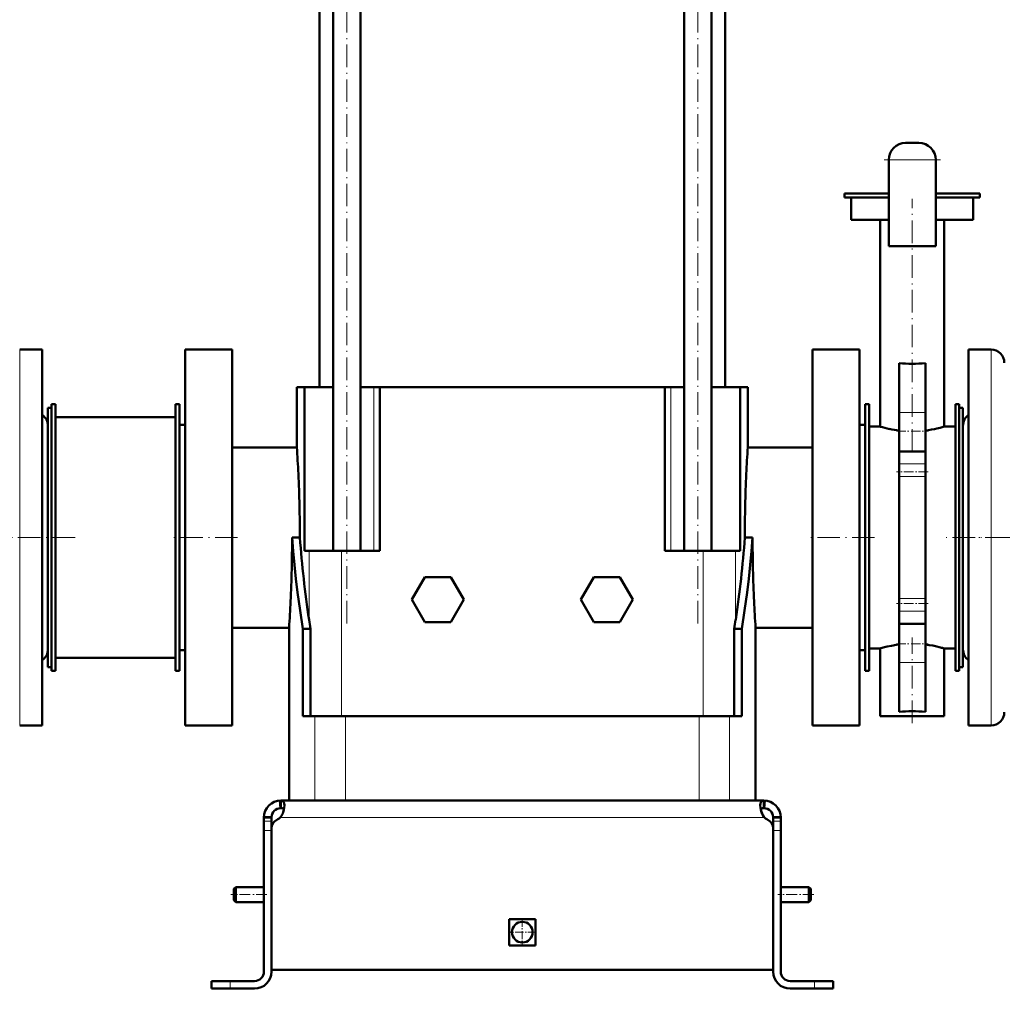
# Model space of a CAD drawing. Extents: x -2065 to 2446, y -2159 to 856.
# Tile 52 of 57: x 1569 to 2093, y -557 to -41. Entities that reach past the tile are written whole.
import ezdxf

# ---------------------------------------------------------------- set-up
doc = ezdxf.new("R2010")
doc.units = 0
doc.linetypes.add('DASHDOT', pattern=[18.5, 12, -3, 0.5, -3])

msp = doc.modelspace()

# ---------------------------------------------------------------- linework, layer by layer
at = {"color": 7, "linetype": 'DASHDOT', "lineweight": 18}
for p, q in [((1742.83, -362.26), (1742.83, 102.38)), ((1929.51, -362.26), (1929.51, 102.38)), ((2058.67, -115.54), (2028.67, -115.54)), ((2043.67, -270.81), (2043.67, -136.33)), ((1598.27, -316.54), (1423.07, -316.54)), ((1684.67, -316.54), (1648.67, -316.54)), ((2023.67, -316.54), (1987.67, -316.54)), ((2169.6, -316.54), (2061.68, -316.54)), ((2446.07, -316.54), (2075.57, -316.54)), ((2043.67, -415.34), (2043.67, -369.66))]:
    msp.add_line(p, q, dxfattribs=at)
at = {"color": 7, "lineweight": 50}
for p, q in [((1728.17, -1.04), (1728.17, -236.54)), ((1735.53, -323.54), (1735.53, -1.04)), ((1750.13, -323.54), (1750.13, -1.04)), ((1922.21, -323.54), (1922.21, -1.04)), ((1936.81, -323.54), (1936.81, -1.04)), ((1944.17, -236.54), (1944.17, -1.04)), ((2040.17, -106.54), (2047.17, -106.54)), ((2031.17, -115.54), (2031.17, -161.54)), ((2056.17, -115.54), (2056.17, -161.54)), ((2007.67, -133.54), (2031.17, -133.54)), ((2007.67, -135.54), (2007.67, -133.54)), ((2031.17, -135.54), (2007.67, -135.54)), ((2011.17, -147.54), (2011.17, -135.54)), ((2056.17, -133.54), (2079.67, -133.54)), ((2079.67, -135.54), (2056.17, -135.54)), ((2076.17, -147.54), (2076.17, -135.54)), ((2079.67, -135.54), (2079.67, -133.54)), ((2031.17, -147.54), (2011.17, -147.54)), ((2026.67, -257.54), (2026.67, -147.54)), ((2076.17, -147.54), (2056.17, -147.54)), ((2060.67, -257.54), (2060.67, -147.54)), ((2031.17, -161.54), (2056.17, -161.54)), ((1580.67, -216.54), (1568.67, -216.54)), ((1580.67, -216.54), (1580.67, -268.59)), ((1656.67, -216.54), (1656.67, -316.54)), ((1656.67, -216.54), (1681.67, -216.54)), ((1681.67, -216.54), (1681.67, -316.54)), ((1990.67, -316.54), (1990.67, -216.54)), ((2015.67, -216.54), (1990.67, -216.54)), ((2015.67, -316.54), (2015.67, -216.54)), ((2073.67, -228.78), (2073.67, -216.54)), ((2073.67, -216.54), (2085.67, -216.54)), ((2036.67, -250.07), (2036.67, -223.82)), ((2050.67, -250.07), (2050.67, -223.82)), ((2073.67, -416.54), (2073.67, -228.78)), ((1716.17, -236.54), (1720.18, -236.54)), ((1716.17, -236.54), (1716.17, -268.54)), ((1735.53, -236.54), (1720.18, -236.54)), ((1720.18, -323.54), (1720.18, -236.54)), ((1757.11, -236.54), (1750.13, -236.54)), ((1760.34, -236.54), (1757.11, -236.54)), ((1760.34, -323.54), (1760.34, -236.54)), ((1760.34, -236.54), (1906.18, -236.54)), ((1906.18, -236.54), (1912, -236.54)), ((1912, -323.54), (1912, -236.54)), ((1915.23, -236.54), (1912, -236.54)), ((1922.21, -236.54), (1915.23, -236.54)), ((1952.17, -236.54), (1936.81, -236.54)), ((1952.17, -323.54), (1952.17, -236.54)), ((1952.17, -236.54), (1956.17, -236.54)), ((1956.17, -268.54), (1956.17, -236.54)), ((1585.67, -245.54), (1587.67, -245.54)), ((1585.67, -387.54), (1585.67, -245.54)), ((1587.67, -387.54), (1587.67, -245.54)), ((1651.67, -245.54), (1653.67, -245.54)), ((1651.67, -387.54), (1651.67, -245.54)), ((1653.67, -387.54), (1653.67, -245.54)), ((2020.67, -245.54), (2018.67, -245.54)), ((2018.67, -245.54), (2018.67, -387.54)), ((2020.67, -245.54), (2020.67, -387.54)), ((2068.67, -245.54), (2066.67, -245.54)), ((2066.67, -245.54), (2066.67, -387.54)), ((2068.67, -245.54), (2068.67, -387.54)), ((1583.67, -349.62), (1583.67, -247.54)), ((1583.67, -247.54), (1585.67, -247.54)), ((2036.67, -270.7), (2036.67, -250.07)), ((2050.67, -270.7), (2050.67, -250.07)), ((2068.67, -247.54), (2068.67, -283.46)), ((2070.67, -247.54), (2068.67, -247.54)), ((2070.67, -247.54), (2070.67, -283.46)), ((1587.67, -380.54), (1587.67, -252.54)), ((1587.67, -252.54), (1651.67, -252.54)), ((1656.67, -256.54), (1653.67, -256.54)), ((1653.67, -256.54), (1653.67, -376.54)), ((2018.67, -256.54), (2015.67, -256.54)), ((2020.67, -257.54), (2026.67, -257.54)), ((2020.67, -257.54), (2020.67, -375.54)), ((2060.67, -257.54), (2066.67, -257.54)), ((2070.67, -264.32), (2070.67, -257.04)), ((2070.67, -376.04), (2070.67, -264.32)), ((1580.67, -268.59), (1580.67, -416.54)), ((1716.17, -268.54), (1681.67, -268.54)), ((1990.67, -268.54), (1956.17, -268.54)), ((2036.67, -270.7), (2036.67, -277.39)), ((2036.67, -270.7), (2050.67, -270.7)), ((2050.67, -270.7), (2050.67, -277.39)), ((2036.67, -277.39), (2036.67, -284.05)), ((2050.67, -277.39), (2050.67, -284.05)), ((2036.67, -284.05), (2036.67, -349.03)), ((2050.67, -284.05), (2050.67, -349.03)), ((2068.67, -283.46), (2068.67, -385.54)), ((2070.67, -283.46), (2070.67, -385.54)), ((1656.67, -316.54), (1656.67, -416.54)), ((1681.67, -316.54), (1681.67, -416.54)), ((1713.64, -316.54), (1713.66, -316.54)), ((1717.24, -316.54), (1713.66, -316.54)), ((1717.24, -316.54), (1717.77, -316.57)), ((1717.77, -316.57), (1717.77, -316.54)), ((1954.57, -316.54), (1954.57, -316.57)), ((1954.57, -316.57), (1955.11, -316.54)), ((1955.11, -316.54), (1958.69, -316.54)), ((1958.69, -316.54), (1958.71, -316.54)), ((1990.67, -416.54), (1990.67, -316.54)), ((2015.67, -416.54), (2015.67, -316.54)), ((1722.64, -323.54), (1720.18, -323.54)), ((1739.87, -323.54), (1722.64, -323.54)), ((1760.34, -323.54), (1739.87, -323.54)), ((1932.47, -323.54), (1912, -323.54)), ((1949.7, -323.54), (1932.47, -323.54)), ((1952.17, -323.54), (1949.7, -323.54)), ((1784.24, -337.54), (1777.32, -349.54)), ((1798.1, -337.54), (1784.24, -337.54)), ((1805.03, -349.54), (1798.1, -337.54)), ((1867.32, -349.54), (1874.24, -337.54)), ((1874.24, -337.54), (1888.1, -337.54)), ((1888.1, -337.54), (1895.03, -349.54)), ((1583.67, -385.54), (1583.67, -349.62)), ((1777.32, -349.54), (1784.24, -361.54)), ((1798.1, -361.54), (1805.03, -349.54)), ((1874.24, -361.54), (1867.32, -349.54)), ((1895.03, -349.54), (1888.1, -361.54)), ((2036.67, -349.03), (2036.67, -355.68)), ((2050.67, -349.03), (2050.67, -355.68)), ((2036.67, -355.68), (2036.67, -362.38)), ((2050.67, -355.68), (2050.67, -362.38)), ((1784.24, -361.54), (1798.1, -361.54)), ((1888.1, -361.54), (1874.24, -361.54)), ((1681.67, -364.54), (1712.05, -364.54)), ((1712.05, -456.54), (1712.05, -364.54)), ((1719.3, -411.54), (1719.3, -365.16)), ((1723.39, -365.16), (1719.3, -365.16)), ((1723.39, -411.54), (1723.39, -365.16)), ((1948.96, -411.54), (1948.96, -365.16)), ((1948.96, -365.16), (1953.04, -365.16)), ((1953.04, -411.54), (1953.04, -365.16)), ((1960.3, -364.54), (1990.67, -364.54)), ((1960.3, -456.54), (1960.3, -364.54)), ((2036.67, -383.01), (2036.67, -362.38)), ((2036.67, -362.38), (2050.67, -362.38)), ((2050.67, -383.01), (2050.67, -362.38)), ((1653.67, -376.54), (1656.67, -376.54)), ((2015.67, -376.54), (2018.67, -376.54)), ((2026.67, -375.54), (2020.67, -375.54)), ((2026.67, -375.54), (2027.05, -375.43)), ((2026.67, -411.54), (2026.67, -375.54)), ((2066.67, -375.54), (2060.67, -375.54)), ((2060.67, -411.54), (2060.67, -375.54)), ((1651.67, -380.54), (1587.67, -380.54)), ((1583.67, -385.54), (1585.67, -385.54)), ((1585.67, -387.54), (1587.67, -387.54)), ((1651.67, -387.54), (1653.67, -387.54)), ((2020.67, -387.54), (2018.67, -387.54)), ((2036.67, -409.25), (2036.67, -383.01)), ((2050.67, -409.25), (2050.67, -383.01)), ((2068.67, -387.54), (2066.67, -387.54)), ((2070.67, -385.54), (2068.67, -385.54)), ((1719.3, -411.54), (1725.83, -411.54)), ((1725.83, -411.54), (1742.03, -411.54)), ((1742.03, -411.54), (1930.32, -411.54)), ((1930.32, -411.54), (1946.51, -411.54)), ((1946.51, -411.54), (1953.04, -411.54)), ((2027.05, -411.54), (2026.67, -411.54)), ((2043.67, -411.54), (2027.05, -411.54)), ((2060.67, -411.54), (2043.67, -411.54)), ((1580.67, -416.54), (1568.67, -416.54)), ((1656.67, -416.54), (1681.67, -416.54)), ((2015.67, -416.54), (1990.67, -416.54)), ((2073.67, -416.54), (2085.67, -416.54)), ((1707.19, -456.55), (1707.4, -460.54)), ((1707.67, -456.54), (1836.17, -456.54)), ((1707.67, -456.54), (1707.67, -456.55)), ((1707.67, -456.55), (1707.67, -460.54)), ((1725.83, -456.54), (1712.05, -456.54)), ((1742.03, -456.54), (1725.83, -456.54)), ((1930.32, -456.54), (1742.03, -456.54)), ((1964.67, -456.54), (1836.17, -456.54)), ((1946.51, -456.54), (1930.32, -456.54)), ((1960.3, -456.54), (1946.51, -456.54)), ((1964.67, -456.54), (1964.67, -456.55)), ((1964.67, -456.55), (1964.67, -460.54)), ((1965.16, -456.55), (1964.94, -460.54)), ((1698.67, -465.54), (1702.67, -465.54)), ((1698.67, -465.54), (1698.67, -467.42)), ((1698.68, -465.1), (1702.68, -465.29)), ((1702.67, -465.54), (1702.67, -467.42)), ((1707.67, -465.1), (1707.67, -465.54)), ((1707.67, -465.22), (1707.67, -465.54)), ((1964.67, -465.1), (1964.67, -465.22)), ((1964.67, -465.22), (1964.67, -465.54)), ((1973.66, -465.1), (1969.67, -465.29)), ((1969.67, -465.54), (1969.67, -467.42)), ((1973.67, -465.54), (1969.67, -465.54)), ((1973.67, -465.54), (1973.67, -467.42)), ((1698.67, -467.42), (1698.67, -472.4)), ((1702.67, -467.42), (1702.67, -471.29)), ((1702.67, -546.54), (1702.67, -471.3)), ((1969.67, -467.42), (1969.67, -472.4)), ((1969.67, -471.3), (1969.67, -546.54)), ((1973.67, -467.42), (1973.67, -472.4)), ((1698.67, -547.54), (1698.67, -472.4)), ((1702.67, -547.54), (1702.67, -472.4)), ((1969.67, -547.54), (1969.67, -472.4)), ((1973.67, -472.4), (1973.67, -547.54)), ((1682.67, -503.54), (1683.67, -502.54)), ((1683.67, -502.54), (1683.67, -506.54)), ((1698.67, -502.54), (1683.67, -502.54)), ((1988.67, -502.54), (1973.67, -502.54)), ((1988.67, -502.54), (1988.67, -506.54)), ((1989.67, -503.54), (1988.67, -502.54)), ((1682.67, -503.54), (1682.67, -506.54)), ((1682.67, -506.54), (1682.67, -509.54)), ((1683.67, -506.54), (1683.67, -510.54)), ((1988.67, -506.54), (1988.67, -510.54)), ((1989.67, -503.54), (1989.67, -506.54)), ((1989.67, -506.54), (1989.67, -509.54)), ((1682.67, -509.54), (1683.67, -510.54)), ((1698.67, -510.54), (1683.67, -510.54)), ((1988.67, -510.54), (1973.67, -510.54)), ((1989.67, -509.54), (1988.67, -510.54)), ((1829.17, -519.54), (1836.17, -519.54)), ((1829.17, -519.54), (1829.17, -533.54)), ((1836.17, -519.54), (1843.17, -519.54)), ((1843.17, -519.54), (1843.17, -533.54)), ((1829.17, -533.54), (1836.17, -533.54)), ((1836.17, -533.54), (1843.17, -533.54)), ((1836.17, -546.54), (1702.67, -546.54)), ((1836.17, -546.54), (1969.67, -546.54)), ((1680.67, -552.54), (1670.67, -552.54)), ((1670.67, -552.54), (1670.67, -556.54)), ((1693.67, -552.54), (1680.67, -552.54)), ((1978.67, -552.54), (1991.67, -552.54)), ((1991.67, -552.54), (2001.67, -552.54)), ((2001.67, -552.54), (2001.67, -556.54)), ((1680.67, -556.54), (1670.67, -556.54)), ((1680.67, -556.54), (1693.67, -556.54)), ((1991.67, -556.54), (1978.67, -556.54)), ((1991.67, -556.54), (2001.67, -556.54))]:
    msp.add_line(p, q, dxfattribs=at)
at = {"color": 7, "lineweight": 18}
for p, q in [((2031.17, -115.54), (2056.17, -115.54)), ((1568.67, -216.54), (1568.67, -268.59)), ((2085.67, -228.78), (2085.67, -216.54)), ((2085.67, -416.54), (2085.67, -228.78)), ((1757.11, -236.54), (1757.11, -323.54)), ((1915.23, -323.54), (1915.23, -236.54)), ((2036.67, -250.07), (2050.67, -250.07)), ((1568.67, -268.59), (1568.67, -416.54)), ((2036.67, -277.39), (2050.67, -277.39)), ((2036.67, -284.05), (2050.67, -284.05)), ((1722.64, -323.54), (1722.64, -360.29)), ((1739.87, -323.54), (1739.87, -411.54)), ((1932.47, -323.54), (1932.47, -411.54)), ((1949.7, -323.54), (1949.7, -360.29)), ((2036.67, -349.03), (2050.67, -349.03)), ((2036.67, -355.68), (2050.67, -355.68)), ((2036.67, -383.01), (2050.67, -383.01)), ((1725.83, -411.54), (1725.83, -456.54)), ((1742.03, -456.54), (1742.03, -411.54)), ((1930.32, -411.54), (1930.32, -456.54)), ((1946.51, -411.54), (1946.51, -456.54)), ((1707.67, -465.54), (1836.17, -465.54)), ((1964.67, -465.54), (1836.17, -465.54)), ((1698.67, -467.42), (1702.67, -467.42)), ((1973.67, -467.42), (1969.67, -467.42)), ((1698.67, -472.4), (1702.67, -472.4)), ((1973.67, -472.4), (1969.67, -472.4)), ((1680.67, -552.54), (1680.67, -556.54)), ((1991.67, -552.54), (1991.67, -556.54))]:
    msp.add_line(p, q, dxfattribs=at)
at = {"color": 7, "linetype": 'DASHDOT', "lineweight": 18, "ltscale": 0.420001}
for p, q in [((2035.27, -259.97), (2052.07, -259.97)), ((2035.27, -373.11), (2052.07, -373.11))]:
    msp.add_line(p, q, dxfattribs=at)
at = {"color": 7, "linetype": 'DASHDOT', "lineweight": 18, "ltscale": 0.420013}
for p, q in [((2052.07, -281.49), (2035.27, -281.49)), ((2052.07, -351.59), (2035.27, -351.59))]:
    msp.add_line(p, q, dxfattribs=at)
at = {"color": 7, "linetype": 'DASHDOT', "lineweight": 18, "ltscale": 0.120013}
for p, q in [((1703.07, -472.4), (1698.27, -472.4)), ((1974.07, -472.4), (1969.27, -472.4))]:
    msp.add_line(p, q, dxfattribs=at)
at = {"color": 7, "linetype": 'DASHDOT', "lineweight": 18, "ltscale": 0.479999}
msp.add_line((1700.27, -506.54), (1681.07, -506.54), dxfattribs=at)
at = {"color": 7, "linetype": 'DASHDOT', "lineweight": 18, "ltscale": 0.480032}
msp.add_line((1991.27, -506.54), (1972.07, -506.54), dxfattribs=at)
at = {"color": 7, "linetype": 'DASHDOT', "lineweight": 18, "ltscale": 0.357501}
for p, q in [((1836.17, -519.39), (1836.17, -533.69)), ((1843.32, -526.54), (1829.02, -526.54))]:
    msp.add_line(p, q, dxfattribs=at)
at = {"color": 7, "linetype": 'DASHDOT', "lineweight": 18, "ltscale": 0.120001}
msp.add_line((1680.67, -556.94), (1680.67, -552.14), dxfattribs=at)
at = {"color": 7, "linetype": 'DASHDOT', "lineweight": 18, "ltscale": 0.120015}
msp.add_line((1991.67, -552.14), (1991.67, -556.94), dxfattribs=at)
at = {"color": 7, "lineweight": 50}
for points in [[(2050.67, -259.61), (2052.37, -259.37), (2053.97, -259.11), (2055.48, -258.82), (2056.84, -258.52), (2058.61, -258.1), (2060.67, -257.54)], [(1719.3, -365.16), (1717.85, -355.45), (1717.19, -350.59), (1716.56, -345.73), (1715.7, -338.43), (1714.93, -331.14), (1714.25, -323.84), (1713.66, -316.54)], [(1953.04, -365.16), (1954.49, -355.45), (1955.16, -350.59), (1955.79, -345.73), (1956.65, -338.43), (1957.42, -331.14), (1958.1, -323.84), (1958.69, -316.54)], [(2027.05, -375.43), (2028.98, -374.91), (2030.42, -374.57), (2032.64, -374.1), (2035.17, -373.67), (2036.67, -373.47)], [(2058.77, -375.02), (2056.14, -374.39), (2054.55, -374.07), (2052.68, -373.75), (2050.67, -373.47)], [(1707.67, -456.55), (1708.03, -456.6), (1708.35, -456.69), (1708.72, -456.89), (1709.03, -457.18), (1709.26, -457.55), (1709.38, -457.87), (1709.47, -458.23), (1709.53, -458.69), (1709.55, -459.19)], [(1709.55, -459.19), (1709.47, -460.28), (1709.25, -461.45), (1708.89, -462.66), (1708.63, -463.32), (1708.33, -463.96), (1708.02, -464.54), (1707.67, -465.1)], [(1707.67, -460.54), (1708.39, -460.63), (1708.69, -460.72), (1708.95, -460.84), (1709.15, -460.99), (1709.32, -461.18)], [(1964.67, -456.55), (1964.31, -456.6), (1963.99, -456.69), (1963.62, -456.89), (1963.32, -457.18), (1963.09, -457.55), (1962.97, -457.87), (1962.88, -458.23), (1962.82, -458.69), (1962.8, -459.19)], [(1962.8, -459.19), (1962.87, -460.28), (1963.09, -461.45), (1963.46, -462.66), (1963.71, -463.32), (1964.01, -463.96), (1964.32, -464.54), (1964.67, -465.1)], [(1963.03, -461.18), (1963.19, -460.99), (1963.4, -460.84), (1963.65, -460.72), (1963.95, -460.63), (1964.67, -460.54)], [(1964.67, -460.54), (1963.96, -460.63), (1963.65, -460.72), (1963.4, -460.84), (1963.19, -460.99), (1963.03, -461.18)], [(1964.67, -465.1), (1964.17, -464.27), (1963.75, -463.4), (1963.41, -462.51), (1963.2, -461.84), (1963.03, -461.18)]]:
    msp.add_lwpolyline(points, dxfattribs=at)
msp.add_circle((1836.17, -526.54), 5.5, dxfattribs=at)
for centre, radius, start, end in [((2040.17, -115.54), 9, 90, 180), ((2047.17, -115.54), 9, 360, 90), ((2085.67, -223.54), 7, 0, 90), ((2043.68, -131.17), 92.91, 265.6737, 269.9944), ((2043.66, -131.17), 92.91, 270.0056, 274.3263), ((1576.67, -257.04), 7, 0, 55.1501), ((2077.67, -257.04), 7, 124.8499, 180), ((2045.63, -191.94), 68.29, 253.8832, 258.1892), ((2044.21, -198.65), 61.42, 258.2043, 262.953), ((992.06, -316.82), 725.72, 2.70287, 3.81463), ((2680.32, -316.82), 725.76, 176.1854, 177.29711), ((997.95, -316.56), 719.82, 0.00145, 2.70406), ((2674.4, -316.56), 719.83, 177.29595, 179.99856), ((989.69, -316.52), 723.95, 357.31138, 359.99858), ((2314.08, -272.29), 597.95, 184.24677, 188.46269), ((1358.27, -272.29), 597.95, 351.5373, 355.75322), ((2682.66, -316.52), 723.95, 180.00143, 182.68862), ((983.79, -316.26), 729.85, 356.20707, 357.31253), ((2688.52, -316.26), 729.82, 182.68746, 183.79296), ((2326.07, -270.65), 610.05, 188.44938, 188.91223), ((1346.48, -270.68), 609.84, 351.08777, 351.55079), ((1576.67, -376.04), 7, 304.8499, 360), ((2041.06, -443.57), 70.8, 73.9199, 75.516), ((2077.67, -376.04), 7, 180, 235.1501), ((2043.68, -501.9), 92.91, 90.0056, 94.3263), ((2043.66, -501.9), 92.91, 85.6737, 89.9944), ((2085.67, -409.54), 7, 270, 360), ((1707.67, -465.54), 9, 90, 180), ((1707.67, -465.54), 5, 90, 180), ((1964.67, -465.54), 9, 360, 90), ((1964.67, -465.54), 5, 360, 90), ((1702.55, -460.45), 7, 295.2697, 317.0371), ((1969.8, -460.45), 7, 222.9629, 244.7303), ((1707.67, -471.3), 5, 115.2697, 180), ((1964.67, -471.3), 5, 0, 64.7303), ((1693.67, -547.54), 9, 270, 0), ((1693.67, -547.54), 5, 270, 0), ((1978.67, -547.54), 9, 180, 270), ((1978.67, -547.54), 5, 180, 270)]:
    msp.add_arc(centre, radius, start, end, dxfattribs=at)

doc.saveas('drawing.dxf')
